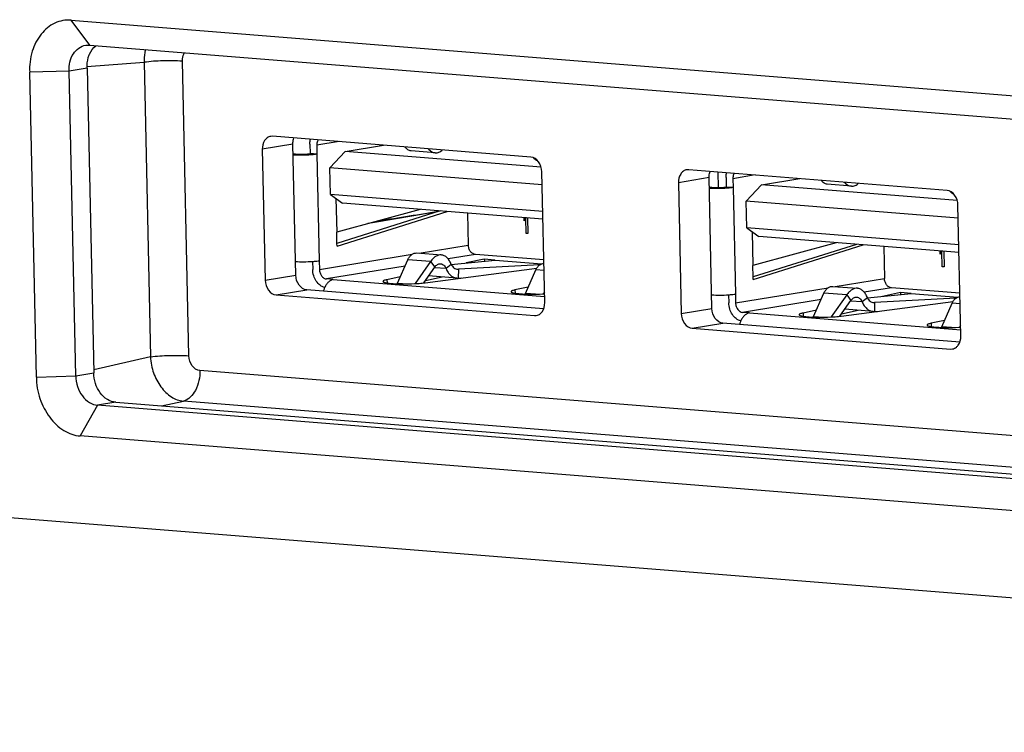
# Model space of a CAD drawing. Header units: millimetres. Extents: x -339 to 255, y 1363 to 1783.
# Tile 25 of 47: x 62 to 80, y 1470 to 1482. Entities that reach past the tile are written whole.
import ezdxf

# ---------------------------------------------------------------- set-up
doc = ezdxf.new("R2010")
doc.units = ezdxf.units.MM
doc.header["$LTSCALE"] = 61.468
doc.layers.get('0').update_dxf_attribs({"linetype": 'CONTINUOUS'})

msp = doc.modelspace()

# ---------------------------------------------------------------- linework, layer by layer
at = {"linetype": 'Continuous'}
for p, q in [((63.701, 1481.8107), (63.3675, 1482.2538)), ((63.3675, 1482.2538), (96.664, 1479.5853)), ((63.6313, 1481.8078), (63.701, 1481.8107)), ((63.701, 1481.8107), (96.9975, 1479.1422)), ((63.6513, 1481.4261), (64.6728, 1481.502)), ((64.6728, 1481.502), (64.789, 1476.231)), ((65.476, 1476.2507), (65.3598, 1481.5217)), ((63.3308, 1481.346), (62.6263, 1481.3235)), ((62.7466, 1475.8693), (62.6263, 1481.3235)), ((63.6533, 1481.3991), (63.3308, 1481.346)), ((63.4511, 1475.8918), (63.3308, 1481.346)), ((63.6533, 1481.3991), (63.7736, 1475.9449)), ((66.9746, 1480.1782), (66.9402, 1480.1769)), ((71.5958, 1479.8078), (66.9746, 1480.1782)), ((67.3374, 1480.0356), (66.7891, 1479.9454)), ((67.389, 1477.6934), (67.3374, 1480.0356)), ((67.642, 1480.0357), (67.6457, 1479.868)), ((68.1636, 1480.0829), (67.7636, 1480.0171)), ((67.7636, 1480.0171), (67.7671, 1479.8583)), ((68.2744, 1479.9062), (68.96, 1480.0191)), ((66.7891, 1479.9454), (66.8408, 1477.6032)), ((67.3411, 1479.8686), (67.433, 1479.8612)), ((67.7671, 1479.8583), (67.6457, 1479.868)), ((67.7671, 1479.8583), (67.8092, 1477.9527)), ((68.2744, 1479.9062), (68.0006, 1479.6121)), ((71.7794, 1479.6253), (68.2744, 1479.9062)), ((69.8845, 1479.884), (69.4527, 1479.9186)), ((68.0111, 1479.1357), (68.0006, 1479.6121)), ((71.7975, 1479.3078), (68.0006, 1479.6121)), ((71.8439, 1477.2022), (71.7923, 1479.5444)), ((74.422, 1479.5813), (74.3876, 1479.58)), ((79.0433, 1479.2109), (74.422, 1479.5813)), ((74.9526, 1479.2619), (74.9465, 1479.5393)), ((75.611, 1479.486), (75.2111, 1479.4202)), ((74.7848, 1479.4387), (74.2365, 1479.3485)), ((74.2365, 1479.3485), (74.2882, 1477.0063)), ((74.8365, 1477.0965), (74.7848, 1479.4387)), ((75.0894, 1479.4388), (75.0931, 1479.2711)), ((75.2111, 1479.4202), (75.2146, 1479.2614)), ((75.7219, 1479.3093), (75.448, 1479.0153)), ((75.7219, 1479.3093), (76.4075, 1479.4222)), ((79.2268, 1479.0284), (75.7219, 1479.3093)), ((77.3319, 1479.2871), (76.9001, 1479.3217)), ((68.0111, 1479.1357), (68.2275, 1478.9821)), ((71.808, 1478.8314), (68.0111, 1479.1357)), ((74.7885, 1479.2717), (74.8804, 1479.2643)), ((75.2146, 1479.2614), (75.0931, 1479.2711)), ((75.2146, 1479.2614), (75.2566, 1477.3559)), ((68.1083, 1479.0668), (68.1216, 1478.4639)), ((71.811, 1478.6949), (68.2275, 1478.9821)), ((75.4585, 1478.5389), (75.448, 1479.0153)), ((79.2449, 1478.711), (75.448, 1479.0153)), ((79.2914, 1476.6053), (79.2397, 1478.9475)), ((69.6144, 1478.871), (68.1222, 1478.4639)), ((69.9745, 1478.8421), (68.1261, 1478.2618)), ((68.1271, 1478.2142), (70.096, 1478.8324)), ((69.9409, 1478.8317), (68.6799, 1478.6161)), ((70.4641, 1478.8029), (70.4767, 1478.2324)), ((71.4746, 1478.6687), (71.4734, 1478.722)), ((71.4746, 1478.6687), (71.5055, 1478.7156)), ((71.5208, 1478.7182), (71.5055, 1478.7156)), ((71.5116, 1478.4398), (71.5055, 1478.7156)), ((71.5374, 1478.7168), (71.5436, 1478.4372)), ((68.1261, 1478.2618), (68.1219, 1478.4639)), ((71.5423, 1478.4448), (71.5116, 1478.4398)), ((71.5436, 1478.4372), (71.5116, 1478.4398)), ((75.4585, 1478.5389), (75.675, 1478.3852)), ((79.2554, 1478.2346), (75.4585, 1478.5389)), ((75.5557, 1478.4699), (75.569, 1477.8671)), ((68.1271, 1478.2142), (68.1261, 1478.2618)), ((69.5951, 1478.0873), (70.4767, 1478.2324)), ((77.0618, 1478.2741), (75.5696, 1477.867)), ((77.422, 1478.2452), (75.5735, 1477.6649)), ((75.5745, 1477.6174), (77.5434, 1478.2355)), ((79.2584, 1478.0981), (75.675, 1478.3852)), ((67.8127, 1477.7939), (69.4704, 1478.0668)), ((69.5554, 1478.0905), (69.9928, 1478.0555)), ((70.6024, 1478.0638), (70.1151, 1477.9836)), ((71.8271, 1477.9657), (70.6024, 1478.0638)), ((77.9115, 1478.206), (77.9241, 1477.6356)), ((78.922, 1478.0718), (78.9209, 1478.1251)), ((78.922, 1478.0718), (78.9529, 1478.1188)), ((78.9683, 1478.1213), (78.9529, 1478.1188)), ((78.959, 1477.8429), (78.9529, 1478.1188)), ((78.9848, 1478.12), (78.991, 1477.8403)), ((67.6882, 1477.9396), (67.6914, 1477.7947)), ((67.8092, 1477.9527), (67.8127, 1477.7939)), ((69.2094, 1477.5517), (69.3937, 1477.9709)), ((69.8015, 1477.9382), (69.3937, 1477.9709)), ((69.8015, 1477.9382), (69.5257, 1477.5426)), ((69.8015, 1477.9382), (69.8765, 1477.8386)), ((70.1715, 1477.8858), (70.0777, 1477.811)), ((70.1723, 1477.8843), (70.9546, 1477.9648)), ((71.7575, 1477.8801), (70.2979, 1477.7988)), ((70.7628, 1477.9799), (70.4388, 1477.9117)), ((70.7628, 1477.9799), (70.7635, 1477.9452)), ((70.9532, 1477.9647), (70.7628, 1477.9799)), ((70.9546, 1477.9648), (71.7907, 1477.8978)), ((69.3435, 1477.8566), (67.9384, 1477.6253)), ((69.6792, 1477.5556), (69.8765, 1477.8386)), ((69.7015, 1477.5583), (71.7033, 1477.8209)), ((70.0777, 1477.811), (69.8689, 1477.8277)), ((70.2855, 1477.799), (70.2979, 1477.7988)), ((70.2979, 1477.7988), (70.2955, 1477.6403)), ((71.5009, 1477.368), (71.6853, 1477.7872)), ((71.8313, 1477.7755), (71.6853, 1477.7872)), ((75.5735, 1477.6649), (75.5694, 1477.867)), ((78.9897, 1477.848), (78.959, 1477.8429)), ((78.991, 1477.8403), (78.959, 1477.8429)), ((66.8408, 1477.6032), (67.389, 1477.6934)), ((68.0606, 1477.6156), (67.9384, 1477.6253)), ((68.0606, 1477.6156), (71.8415, 1477.3125)), ((69.2584, 1477.6631), (69.0201, 1477.6129)), ((69.0201, 1477.6129), (69.0214, 1477.5544)), ((69.2194, 1477.5384), (69.2094, 1477.5517)), ((69.2094, 1477.5517), (69.387, 1477.5374)), ((69.7099, 1477.5997), (70.0055, 1477.6619)), ((70.2718, 1477.6406), (69.7667, 1477.681)), ((70.2718, 1477.6406), (70.2955, 1477.6403)), ((70.2955, 1477.6403), (70.3495, 1477.6433)), ((75.5745, 1477.6174), (75.5735, 1477.6649)), ((77.0426, 1477.4905), (77.9241, 1477.6356)), ((67.0372, 1477.3397), (67.5855, 1477.43)), ((71.8242, 1477.0903), (67.5855, 1477.43)), ((71.5499, 1477.4794), (71.3117, 1477.4293)), ((71.3117, 1477.4293), (71.3129, 1477.3707)), ((71.5009, 1477.368), (71.5109, 1477.3547)), ((71.6786, 1477.3538), (71.5009, 1477.368)), ((71.8397, 1477.3913), (71.8172, 1477.359)), ((75.2566, 1477.3559), (75.2601, 1477.1971)), ((75.2601, 1477.1971), (76.9179, 1477.4699)), ((76.6568, 1476.9548), (76.8412, 1477.374)), ((77.2489, 1477.3413), (76.8412, 1477.374)), ((77.0028, 1477.4936), (77.4403, 1477.4586)), ((78.0498, 1477.467), (77.5625, 1477.3868)), ((77.6197, 1477.2874), (78.4021, 1477.368)), ((78.2102, 1477.3831), (77.8863, 1477.3148)), ((79.2745, 1477.3688), (78.0498, 1477.467)), ((78.2102, 1477.3831), (78.211, 1477.3483)), ((78.4006, 1477.3678), (78.2102, 1477.3831)), ((78.4021, 1477.368), (79.2382, 1477.301)), ((67.0372, 1477.3397), (71.6584, 1476.9694)), ((75.1357, 1477.3427), (75.1389, 1477.1979)), ((76.7909, 1477.2598), (75.3858, 1477.0285)), ((77.2489, 1477.3413), (76.9731, 1476.9457)), ((77.1267, 1476.9588), (77.3239, 1477.2417)), ((77.149, 1476.9614), (79.1508, 1477.224)), ((77.2489, 1477.3413), (77.3239, 1477.2417)), ((77.5252, 1477.2141), (77.3164, 1477.2308)), ((77.6189, 1477.2889), (77.5252, 1477.2141)), ((77.7329, 1477.2021), (77.7453, 1477.2019)), ((77.7453, 1477.2019), (77.7429, 1477.0434)), ((79.2049, 1477.2832), (77.7453, 1477.2019)), ((78.9484, 1476.7712), (79.1327, 1477.1904)), ((79.2787, 1477.1787), (79.1327, 1477.1904)), ((74.2882, 1477.0063), (74.8365, 1477.0965)), ((75.508, 1477.0187), (75.3858, 1477.0285)), ((75.508, 1477.0187), (79.2889, 1476.7157)), ((76.7058, 1477.0662), (76.4676, 1477.016)), ((76.4676, 1477.016), (76.4689, 1476.9575)), ((77.1574, 1477.0028), (77.4529, 1477.065)), ((77.7192, 1477.0437), (77.2141, 1477.0842)), ((77.7192, 1477.0437), (77.7429, 1477.0434)), ((77.7429, 1477.0434), (77.7969, 1477.0464)), ((17.8251, 1476.9212), (110.2497, 1469.514)), ((71.6584, 1476.9694), (71.6929, 1476.9707)), ((74.4846, 1476.7429), (75.0329, 1476.8331)), ((79.2716, 1476.4934), (75.0329, 1476.8331)), ((76.6669, 1476.9415), (76.6568, 1476.9548)), ((76.6568, 1476.9548), (76.8345, 1476.9406)), ((78.9974, 1476.8826), (78.7591, 1476.8324)), ((78.7591, 1476.8324), (78.7604, 1476.7739)), ((74.4846, 1476.7429), (79.1059, 1476.3725)), ((78.9484, 1476.7712), (78.9584, 1476.7578)), ((79.126, 1476.7569), (78.9484, 1476.7712)), ((79.2872, 1476.7944), (79.2646, 1476.7621)), ((79.1059, 1476.3725), (79.1403, 1476.3738)), ((64.789, 1476.231), (63.7723, 1476.0006)), ((63.4511, 1475.8918), (63.7736, 1475.9449)), ((97.5038, 1473.4365), (65.6722, 1475.9876)), ((62.7466, 1475.8693), (63.4511, 1475.8918)), ((64.1656, 1475.4191), (63.8431, 1475.366)), ((64.1656, 1475.4191), (97.344, 1472.7601)), ((64.987, 1475.3533), (65.3775, 1475.4418)), ((97.4421, 1472.872), (65.3775, 1475.4418)), ((63.8431, 1475.366), (63.5315, 1474.8167)), ((97.1396, 1472.6975), (63.8431, 1475.366)), ((96.8281, 1472.1482), (63.5315, 1474.8167))]:
    msp.add_line(p, q, dxfattribs=at)
msp.add_lwpolyline([(69.9409, 1478.8315), (69.5005, 1478.7571), (68.7642, 1478.6307), (68.6799, 1478.616)], dxfattribs=at)
for centre, radius, start, end in [((20.6198, 1786.5957), 311.6856, 278.90474, 279.110576), ((69.3067, 1480.3631), 2.8261, 268.01329, 268.22566), ((69.3359, 1480.8692), 3.332, 273.06931, 273.32462), ((69.4833, 1479.2246), 1.6805, 276.71042, 277.46159), ((71.5982, 1480.1794), 2.8261, 268.01329, 268.22566), ((71.6274, 1480.6855), 3.332, 273.06931, 273.32462), ((71.6344, 1480.5667), 3.2129, 273.32405, 273.68094), ((76.7541, 1479.7662), 2.8261, 268.01329, 268.22566), ((76.7834, 1480.2723), 3.332, 273.06931, 273.32462), ((76.9307, 1478.6277), 1.6805, 276.71042, 277.46159), ((79.0456, 1479.5826), 2.8261, 268.01329, 268.22566), ((79.0749, 1480.0886), 3.332, 273.06931, 273.32462), ((79.0818, 1479.9698), 3.2129, 273.32405, 273.68094)]:
    msp.add_arc(centre, radius, start, end, dxfattribs=at)
for points, knots in [([(63.3675, 1482.2538), (63.2697, 1482.2648), (63.0579, 1482.2252), (62.8095, 1482.0102), (62.6489, 1481.6958), (62.6199, 1481.4497), (62.6263, 1481.3235)], [0, 0, 0, 0, 0.2215012, 0.4558742, 0.7157253, 1, 1, 1, 1]), ([(63.3308, 1481.346), (63.3315, 1481.4529), (63.3626, 1481.6604), (63.543, 1481.7931), (63.6311, 1481.8077)], [0, 0, 0, 0, 0.5447135, 1, 1, 1, 1]), ([(63.6761, 1481.5895), (63.6822, 1481.6105), (63.711, 1481.6879), (63.7627, 1481.7573), (63.81, 1481.7952)], [0, 0, 0, 0, 0.265238, 1, 1, 1, 1]), ([(64.6995, 1481.7311), (64.6948, 1481.7129), (64.6781, 1481.6377), (64.6717, 1481.5602), (64.6728, 1481.502)], [0, 0, 0, 0, 0.2439429, 1, 1, 1, 1]), ([(65.3598, 1481.5217), (65.3592, 1481.536), (65.3609, 1481.5894), (65.3786, 1481.6425), (65.4, 1481.6753)], [0, 0, 0, 0, 0.2666665, 1, 1, 1, 1]), ([(65.3598, 1481.5217), (65.243, 1481.5311), (65.0133, 1481.5318), (64.7837, 1481.5187), (64.6728, 1481.502)], [0, 0, 0, 0, 0.5108538, 1, 1, 1, 1]), ([(66.9402, 1480.1768), (66.9184, 1480.1733), (66.8745, 1480.155), (66.8059, 1480.0803), (66.7879, 1479.9988), (66.7891, 1479.9454)], [0, 0, 0, 0, 0.2222009, 0.4608177, 1, 1, 1, 1]), ([(67.3374, 1480.0356), (67.3372, 1480.0454), (67.3381, 1480.0836), (67.346, 1480.1217), (67.3563, 1480.1481)], [0, 0, 0, 0, 0.2567486, 1, 1, 1, 1]), ([(67.642, 1480.0357), (67.6418, 1480.0432), (67.642, 1480.0729), (67.6455, 1480.1025), (67.6502, 1480.1242)], [0, 0, 0, 0, 0.2534731, 1, 1, 1, 1]), ([(67.7876, 1480.1131), (67.7835, 1480.1064), (67.7685, 1480.0765), (67.7631, 1480.0424), (67.7636, 1480.0171)], [0, 0, 0, 0, 0.2376564, 1, 1, 1, 1]), ([(67.7671, 1479.8583), (67.7369, 1479.8533), (67.669, 1479.8459), (67.5619, 1479.8399), (67.4503, 1479.8385), (67.3763, 1479.841), (67.3413, 1479.8435)], [0, 0, 0, 0, 0.215779, 0.4794152, 0.7537449, 1, 1, 1, 1]), ([(67.433, 1479.8612), (67.4695, 1479.8583), (67.5253, 1479.8581), (67.5962, 1479.8618), (67.6304, 1479.8655), (67.6457, 1479.868)], [0, 0, 0, 0, 0.5165052, 0.7824356, 1, 1, 1, 1]), ([(69.4527, 1479.9186), (69.4324, 1479.9202), (69.3901, 1479.9356), (69.3608, 1479.9689), (69.3492, 1479.988)], [0, 0, 0, 0, 0.4763533, 1, 1, 1, 1]), ([(69.7571, 1479.9553), (69.7746, 1479.9357), (69.8126, 1479.9023), (69.8613, 1479.8859), (69.8845, 1479.884)], [0, 0, 0, 0, 0.5308702, 1, 1, 1, 1]), ([(69.8845, 1479.884), (69.907, 1479.8822), (69.9559, 1479.8902), (69.9963, 1479.9175), (70.0147, 1479.9343)], [0, 0, 0, 0, 0.4756823, 1, 1, 1, 1]), ([(71.7923, 1479.5444), (71.7909, 1479.6076), (71.7572, 1479.7267), (71.649, 1479.8035), (71.5958, 1479.8078)], [0, 0, 0, 0, 0.5421462, 1, 1, 1, 1]), ([(71.7185, 1479.7399), (71.705, 1479.7441), (71.6785, 1479.758), (71.658, 1479.7796), (71.6491, 1479.7919)], [0, 0, 0, 0, 0.4818426, 1, 1, 1, 1]), ([(74.3876, 1479.58), (74.3658, 1479.5765), (74.3219, 1479.5581), (74.2533, 1479.4835), (74.2354, 1479.402), (74.2365, 1479.3485)], [0, 0, 0, 0, 0.2222009, 0.4608177, 1, 1, 1, 1]), ([(74.7848, 1479.4387), (74.7846, 1479.4485), (74.7855, 1479.4867), (74.7934, 1479.5248), (74.8038, 1479.5513)], [0, 0, 0, 0, 0.2567486, 1, 1, 1, 1]), ([(75.0894, 1479.4388), (75.0893, 1479.4464), (75.0895, 1479.476), (75.093, 1479.5057), (75.0976, 1479.5273)], [0, 0, 0, 0, 0.2534731, 1, 1, 1, 1]), ([(75.235, 1479.5162), (75.2309, 1479.5095), (75.2159, 1479.4797), (75.2105, 1479.4455), (75.2111, 1479.4202)], [0, 0, 0, 0, 0.2376564, 1, 1, 1, 1]), ([(76.9001, 1479.3217), (76.8798, 1479.3234), (76.8375, 1479.3387), (76.8083, 1479.372), (76.7966, 1479.3912)], [0, 0, 0, 0, 0.4763533, 1, 1, 1, 1]), ([(77.2045, 1479.3585), (77.2221, 1479.3388), (77.26, 1479.3055), (77.3087, 1479.289), (77.3319, 1479.2871)], [0, 0, 0, 0, 0.5308702, 1, 1, 1, 1]), ([(77.3319, 1479.2871), (77.3545, 1479.2853), (77.4033, 1479.2933), (77.4437, 1479.3207), (77.4622, 1479.3374)], [0, 0, 0, 0, 0.4756823, 1, 1, 1, 1]), ([(75.2146, 1479.2614), (75.1843, 1479.2564), (75.1164, 1479.2491), (75.0093, 1479.243), (74.8978, 1479.2417), (74.8237, 1479.2441), (74.7888, 1479.2466)], [0, 0, 0, 0, 0.215779, 0.4794152, 0.7537449, 1, 1, 1, 1]), ([(74.8804, 1479.2643), (74.917, 1479.2614), (74.9727, 1479.2612), (75.0437, 1479.265), (75.0779, 1479.2686), (75.0931, 1479.2711)], [0, 0, 0, 0, 0.5165052, 0.7824356, 1, 1, 1, 1]), ([(79.2397, 1478.9475), (79.2383, 1479.0107), (79.2046, 1479.1298), (79.0965, 1479.2067), (79.0433, 1479.2109)], [0, 0, 0, 0, 0.5421462, 1, 1, 1, 1]), ([(79.1659, 1479.1431), (79.1525, 1479.1473), (79.1259, 1479.1612), (79.1054, 1479.1827), (79.0965, 1479.195)], [0, 0, 0, 0, 0.4818425, 1, 1, 1, 1]), ([(70.6024, 1478.0638), (70.5859, 1478.0652), (70.5516, 1478.0775), (70.5113, 1478.1168), (70.4842, 1478.1706), (70.4771, 1478.2116), (70.4767, 1478.2324)], [0, 0, 0, 0, 0.2180876, 0.4605909, 0.7256802, 1, 1, 1, 1]), ([(69.3937, 1477.9709), (69.402, 1477.9896), (69.4215, 1478.0237), (69.461, 1478.0638), (69.5068, 1478.0879), (69.5398, 1478.0918), (69.5554, 1478.0905)], [0, 0, 0, 0, 0.2869891, 0.5460482, 0.7803715, 1, 1, 1, 1]), ([(69.9928, 1478.0555), (69.9759, 1478.0568), (69.94, 1478.0531), (69.8888, 1478.0294), (69.8414, 1477.9901), (69.8143, 1477.9566), (69.8015, 1477.9382)], [0, 0, 0, 0, 0.2176825, 0.4518399, 0.7121419, 1, 1, 1, 1]), ([(70.1715, 1477.8858), (70.1622, 1477.909), (70.1411, 1477.952), (70.0992, 1478.0059), (70.0494, 1478.043), (70.0113, 1478.054), (69.9928, 1478.0555)], [0, 0, 0, 0, 0.2904714, 0.552127, 0.7851756, 1, 1, 1, 1]), ([(67.3833, 1477.938), (67.4322, 1477.9345), (67.5341, 1477.9324), (67.6358, 1477.9359), (67.6884, 1477.9396)], [0, 0, 0, 0, 0.4817504, 1, 1, 1, 1]), ([(67.6884, 1477.9396), (67.6997, 1477.9404), (67.7401, 1477.9436), (67.7804, 1477.948), (67.8092, 1477.9527)], [0, 0, 0, 0, 0.2803671, 1, 1, 1, 1]), ([(69.8765, 1477.8386), (69.889, 1477.8566), (69.9123, 1477.8803), (69.9509, 1477.8961), (69.9704, 1477.8977), (69.9798, 1477.897)], [0, 0, 0, 0, 0.5327488, 0.7719108, 1, 1, 1, 1]), ([(69.9798, 1477.897), (69.99, 1477.8962), (70.0109, 1477.8906), (70.0386, 1477.8721), (70.0616, 1477.8448), (70.073, 1477.8228), (70.0777, 1477.811)], [0, 0, 0, 0, 0.2246457, 0.4621676, 0.7202898, 1, 1, 1, 1]), ([(70.1715, 1477.8858), (70.1812, 1477.8617), (70.2141, 1477.8213), (70.2621, 1477.8009), (70.2856, 1477.799)], [0, 0, 0, 0, 0.5237608, 1, 1, 1, 1]), ([(71.6853, 1477.7872), (71.6927, 1477.8042), (71.7102, 1477.8353), (71.7447, 1477.8732), (71.7847, 1477.8985), (71.8141, 1477.9059), (71.8284, 1477.9069)], [0, 0, 0, 0, 0.2842023, 0.5436502, 0.7799878, 1, 1, 1, 1]), ([(67.9063, 1477.4726), (67.8767, 1477.4797), (67.8177, 1477.5095), (67.7495, 1477.5854), (67.7041, 1477.6839), (67.6922, 1477.7575), (67.6914, 1477.7947)], [0, 0, 0, 0, 0.2211624, 0.4655194, 0.7291428, 1, 1, 1, 1]), ([(67.8127, 1477.7939), (67.8131, 1477.7731), (67.8202, 1477.7321), (67.8473, 1477.6783), (67.8876, 1477.639), (67.9219, 1477.6267), (67.9384, 1477.6253)], [0, 0, 0, 0, 0.2743196, 0.5394089, 0.7819123, 1, 1, 1, 1]), ([(70.0777, 1477.811), (70.0872, 1477.7875), (70.1096, 1477.744), (70.1554, 1477.69), (70.2102, 1477.6531), (70.2515, 1477.6422), (70.2718, 1477.6406)], [0, 0, 0, 0, 0.2796693, 0.5377849, 0.7752999, 1, 1, 1, 1]), ([(66.8408, 1477.6032), (66.8422, 1477.54), (66.8758, 1477.4208), (66.984, 1477.344), (67.0372, 1477.3397)], [0, 0, 0, 0, 0.5421462, 1, 1, 1, 1]), ([(67.5855, 1477.43), (67.5323, 1477.4342), (67.4241, 1477.5111), (67.3904, 1477.6302), (67.389, 1477.6934)], [0, 0, 0, 0, 0.4578538, 1, 1, 1, 1]), ([(68.0606, 1477.6156), (68.0451, 1477.613), (68.0135, 1477.6018), (67.9713, 1477.5707), (67.9343, 1477.5268), (67.9149, 1477.4918), (67.9063, 1477.4728)], [0, 0, 0, 0, 0.2157719, 0.4521671, 0.713878, 1, 1, 1, 1]), ([(69.0201, 1477.6129), (69.0099, 1477.6107), (68.992, 1477.6065), (68.9717, 1477.6), (68.9599, 1477.5942), (68.9531, 1477.5898), (68.9493, 1477.585), (68.9494, 1477.582)], [0, 0, 0, 0, 0.3950786, 0.6911161, 0.8013206, 0.887372, 1, 1, 1, 1]), ([(68.9494, 1477.582), (68.9495, 1477.5791), (68.9534, 1477.5744), (68.9602, 1477.5704), (68.972, 1477.5652), (68.9922, 1477.5596), (69.0371, 1477.551), (69.1102, 1477.5433), (69.1733, 1477.5399), (69.2087, 1477.5386)], [0, 0, 0, 0, 0.0331011, 0.0582914, 0.090505, 0.1769313, 0.2924034, 0.602977, 1, 1, 1, 1]), ([(69.2192, 1477.5383), (69.2429, 1477.5375), (69.3413, 1477.5357), (69.4398, 1477.538), (69.5143, 1477.542)], [0, 0, 0, 0, 0.2415712, 1, 1, 1, 1]), ([(69.5292, 1477.5428), (69.5426, 1477.5436), (69.5928, 1477.5468), (69.643, 1477.5513), (69.6797, 1477.5556)], [0, 0, 0, 0, 0.2670642, 1, 1, 1, 1]), ([(78.0498, 1477.467), (78.0333, 1477.4683), (77.999, 1477.4806), (77.9587, 1477.5199), (77.9316, 1477.5737), (77.9246, 1477.6148), (77.9241, 1477.6356)], [0, 0, 0, 0, 0.2180876, 0.4605909, 0.7256802, 1, 1, 1, 1]), ([(67.9063, 1477.4728), (67.9039, 1477.4676), (67.8947, 1477.4459), (67.8873, 1477.4234), (67.8828, 1477.4062)], [0, 0, 0, 0, 0.2448405, 1, 1, 1, 1]), ([(71.3117, 1477.4293), (71.3014, 1477.4271), (71.2835, 1477.4228), (71.2632, 1477.4163), (71.2514, 1477.4105), (71.2446, 1477.4062), (71.2409, 1477.4014), (71.2409, 1477.3984)], [0, 0, 0, 0, 0.3950786, 0.6911161, 0.8013206, 0.887372, 1, 1, 1, 1]), ([(71.2409, 1477.3984), (71.241, 1477.3954), (71.2449, 1477.3908), (71.2517, 1477.3868), (71.2635, 1477.3816), (71.2837, 1477.376), (71.3286, 1477.3673), (71.4017, 1477.3596), (71.4648, 1477.3562), (71.5002, 1477.355)], [0, 0, 0, 0, 0.0331011, 0.0582914, 0.090505, 0.1769313, 0.2924034, 0.602977, 1, 1, 1, 1]), ([(71.5107, 1477.3546), (71.5344, 1477.3539), (71.6328, 1477.3521), (71.7313, 1477.3543), (71.8059, 1477.3583)], [0, 0, 0, 0, 0.2415712, 1, 1, 1, 1]), ([(75.1358, 1477.3427), (75.1472, 1477.3435), (75.1875, 1477.3467), (75.2278, 1477.3511), (75.2566, 1477.3559)], [0, 0, 0, 0, 0.2803671, 1, 1, 1, 1]), ([(76.8412, 1477.374), (76.8494, 1477.3927), (76.869, 1477.4268), (76.9085, 1477.4669), (76.9542, 1477.491), (76.9872, 1477.4949), (77.0028, 1477.4936)], [0, 0, 0, 0, 0.2869891, 0.5460482, 0.7803715, 1, 1, 1, 1]), ([(77.4403, 1477.4586), (77.4233, 1477.4599), (77.3874, 1477.4562), (77.3363, 1477.4325), (77.2889, 1477.3932), (77.2618, 1477.3598), (77.2489, 1477.3413)], [0, 0, 0, 0, 0.2176825, 0.4518399, 0.7121419, 1, 1, 1, 1]), ([(77.6189, 1477.2889), (77.6096, 1477.3121), (77.5885, 1477.3551), (77.5467, 1477.409), (77.4968, 1477.4461), (77.4587, 1477.4571), (77.4403, 1477.4586)], [0, 0, 0, 0, 0.2904714, 0.552127, 0.7851756, 1, 1, 1, 1]), ([(71.7639, 1477.0029), (71.777, 1477.0135), (71.827, 1477.0679), (71.8452, 1477.146), (71.8439, 1477.2022)], [0, 0, 0, 0, 0.2299467, 1, 1, 1, 1]), ([(74.8308, 1477.3411), (74.8797, 1477.3376), (74.9815, 1477.3355), (75.0832, 1477.339), (75.1358, 1477.3427)], [0, 0, 0, 0, 0.4817504, 1, 1, 1, 1]), ([(75.3538, 1476.8758), (75.3242, 1476.8828), (75.2651, 1476.9126), (75.1969, 1476.9885), (75.1515, 1477.087), (75.1397, 1477.1606), (75.1389, 1477.1979)], [0, 0, 0, 0, 0.2211624, 0.4655194, 0.7291428, 1, 1, 1, 1]), ([(75.2601, 1477.1971), (75.2606, 1477.1763), (75.2676, 1477.1352), (75.2947, 1477.0814), (75.335, 1477.0422), (75.3693, 1477.0298), (75.3858, 1477.0285)], [0, 0, 0, 0, 0.2743196, 0.5394089, 0.7819123, 1, 1, 1, 1]), ([(77.3239, 1477.2417), (77.3365, 1477.2597), (77.3598, 1477.2834), (77.3983, 1477.2992), (77.4179, 1477.3009), (77.4272, 1477.3001)], [0, 0, 0, 0, 0.5327488, 0.7719108, 1, 1, 1, 1]), ([(77.4272, 1477.3001), (77.4375, 1477.2993), (77.4583, 1477.2937), (77.486, 1477.2752), (77.5091, 1477.2479), (77.5204, 1477.2259), (77.5252, 1477.2141)], [0, 0, 0, 0, 0.2246457, 0.4621676, 0.7202898, 1, 1, 1, 1]), ([(77.5252, 1477.2141), (77.5346, 1477.1907), (77.557, 1477.1471), (77.6028, 1477.0931), (77.6576, 1477.0562), (77.699, 1477.0453), (77.7192, 1477.0437)], [0, 0, 0, 0, 0.2796693, 0.5377849, 0.7752999, 1, 1, 1, 1]), ([(77.6189, 1477.2889), (77.6286, 1477.2649), (77.6616, 1477.2244), (77.7096, 1477.204), (77.7331, 1477.2021)], [0, 0, 0, 0, 0.5237608, 1, 1, 1, 1]), ([(79.1327, 1477.1904), (79.1402, 1477.2073), (79.1576, 1477.2385), (79.1922, 1477.2764), (79.2321, 1477.3016), (79.2615, 1477.309), (79.2758, 1477.3101)], [0, 0, 0, 0, 0.2842023, 0.5436502, 0.7799878, 1, 1, 1, 1]), ([(74.2882, 1477.0063), (74.2896, 1476.9431), (74.3233, 1476.824), (74.4314, 1476.7471), (74.4846, 1476.7429)], [0, 0, 0, 0, 0.5421462, 1, 1, 1, 1]), ([(75.0329, 1476.8331), (74.9797, 1476.8374), (74.8716, 1476.9142), (74.8379, 1477.0333), (74.8365, 1477.0965)], [0, 0, 0, 0, 0.4578538, 1, 1, 1, 1]), ([(75.508, 1477.0187), (75.4926, 1477.0161), (75.461, 1477.005), (75.4187, 1476.9739), (75.3817, 1476.93), (75.3623, 1476.8949), (75.3537, 1476.876)], [0, 0, 0, 0, 0.2157719, 0.4521671, 0.713878, 1, 1, 1, 1]), ([(76.4676, 1477.016), (76.4573, 1477.0139), (76.4394, 1477.0096), (76.4191, 1477.0031), (76.4073, 1476.9973), (76.4006, 1476.993), (76.3968, 1476.9881), (76.3968, 1476.9851)], [0, 0, 0, 0, 0.3950786, 0.6911161, 0.8013206, 0.887372, 1, 1, 1, 1]), ([(75.3537, 1476.876), (75.3514, 1476.8707), (75.3421, 1476.849), (75.3348, 1476.8266), (75.3302, 1476.8094)], [0, 0, 0, 0, 0.2448405, 1, 1, 1, 1]), ([(76.3968, 1476.9851), (76.3969, 1476.9822), (76.4008, 1476.9776), (76.4076, 1476.9736), (76.4194, 1476.9683), (76.4396, 1476.9628), (76.4845, 1476.9541), (76.5577, 1476.9464), (76.6207, 1476.943), (76.6561, 1476.9418)], [0, 0, 0, 0, 0.0331011, 0.0582914, 0.090505, 0.1769313, 0.2924034, 0.602977, 1, 1, 1, 1]), ([(76.6666, 1476.9414), (76.6904, 1476.9407), (76.7888, 1476.9389), (76.8872, 1476.9411), (76.9618, 1476.9451)], [0, 0, 0, 0, 0.2415712, 1, 1, 1, 1]), ([(76.9766, 1476.9459), (76.99, 1476.9467), (77.0403, 1476.9499), (77.0905, 1476.9544), (77.1271, 1476.9587)], [0, 0, 0, 0, 0.2670642, 1, 1, 1, 1]), ([(78.7591, 1476.8324), (78.7488, 1476.8302), (78.7309, 1476.826), (78.7107, 1476.8195), (78.6988, 1476.8137), (78.6921, 1476.8093), (78.6883, 1476.8045), (78.6884, 1476.8015)], [0, 0, 0, 0, 0.3950786, 0.6911161, 0.8013206, 0.887372, 1, 1, 1, 1]), ([(78.6884, 1476.8015), (78.6884, 1476.7985), (78.6923, 1476.7939), (78.6991, 1476.7899), (78.711, 1476.7847), (78.7311, 1476.7791), (78.7761, 1476.7704), (78.8492, 1476.7627), (78.9122, 1476.7593), (78.9477, 1476.7581)], [0, 0, 0, 0, 0.0331011, 0.0582914, 0.090505, 0.1769313, 0.2924034, 0.602977, 1, 1, 1, 1]), ([(78.9581, 1476.7578), (78.9819, 1476.757), (79.0803, 1476.7552), (79.1788, 1476.7574), (79.2533, 1476.7614)], [0, 0, 0, 0, 0.2415712, 1, 1, 1, 1]), ([(79.2113, 1476.4061), (79.2244, 1476.4166), (79.2744, 1476.471), (79.2926, 1476.5491), (79.2914, 1476.6053)], [0, 0, 0, 0, 0.2299467, 1, 1, 1, 1]), ([(64.789, 1476.231), (64.9, 1476.2476), (65.1295, 1476.2608), (65.3592, 1476.2601), (65.476, 1476.2507)], [0, 0, 0, 0, 0.4891462, 1, 1, 1, 1]), ([(64.789, 1476.231), (64.7916, 1476.1335), (64.8294, 1475.9419), (64.9606, 1475.6935), (65.1431, 1475.5082), (65.3017, 1475.446), (65.3775, 1475.4418)], [0, 0, 0, 0, 0.2760449, 0.5421157, 0.7850284, 1, 1, 1, 1]), ([(65.6722, 1475.9876), (65.619, 1475.9901), (65.5123, 1476.0703), (65.4762, 1476.1877), (65.476, 1476.2507)], [0, 0, 0, 0, 0.4580794, 1, 1, 1, 1]), ([(63.8889, 1475.5896), (63.8514, 1475.639), (63.7915, 1475.7535), (63.775, 1475.8807), (63.7736, 1475.9449)], [0, 0, 0, 0, 0.491088, 1, 1, 1, 1]), ([(65.6722, 1475.9876), (65.6735, 1475.9271), (65.6611, 1475.8031), (65.5919, 1475.5982), (65.47, 1475.4645), (65.3775, 1475.4418)], [0, 0, 0, 0, 0.2778103, 0.5630536, 1, 1, 1, 1]), ([(62.7466, 1475.8693), (62.7455, 1475.7393), (62.7893, 1475.4817), (62.9638, 1475.1484), (63.2127, 1474.9015), (63.4283, 1474.8216), (63.5315, 1474.8167)], [0, 0, 0, 0, 0.2741451, 0.5390098, 0.7820709, 1, 1, 1, 1]), ([(63.4511, 1475.8918), (63.4548, 1475.8268), (63.4678, 1475.6973), (63.5587, 1475.531), (63.6841, 1475.4089), (63.7915, 1475.3703), (63.8431, 1475.366)], [0, 0, 0, 0, 0.2746029, 0.539326, 0.7817534, 1, 1, 1, 1]), ([(64.1656, 1475.4191), (64.1134, 1475.4233), (64.0036, 1475.461), (63.9242, 1475.5429), (63.8889, 1475.5896)], [0, 0, 0, 0, 0.4722703, 1, 1, 1, 1])]:
    msp.add_open_spline(points, degree=3, knots=knots, dxfattribs=at)
for points in [[(63.6533, 1481.3991), (63.6519, 1481.463), (63.658, 1481.5281), (63.6761, 1481.5895)], [(71.6929, 1476.9707), (71.7185, 1476.9748), (71.7437, 1476.9866), (71.7639, 1477.0029)], [(79.1403, 1476.3739), (79.166, 1476.378), (79.1911, 1476.3897), (79.2113, 1476.4061)]]:
    msp.add_open_spline(points, degree=3, dxfattribs=at)

doc.saveas('drawing.dxf')
